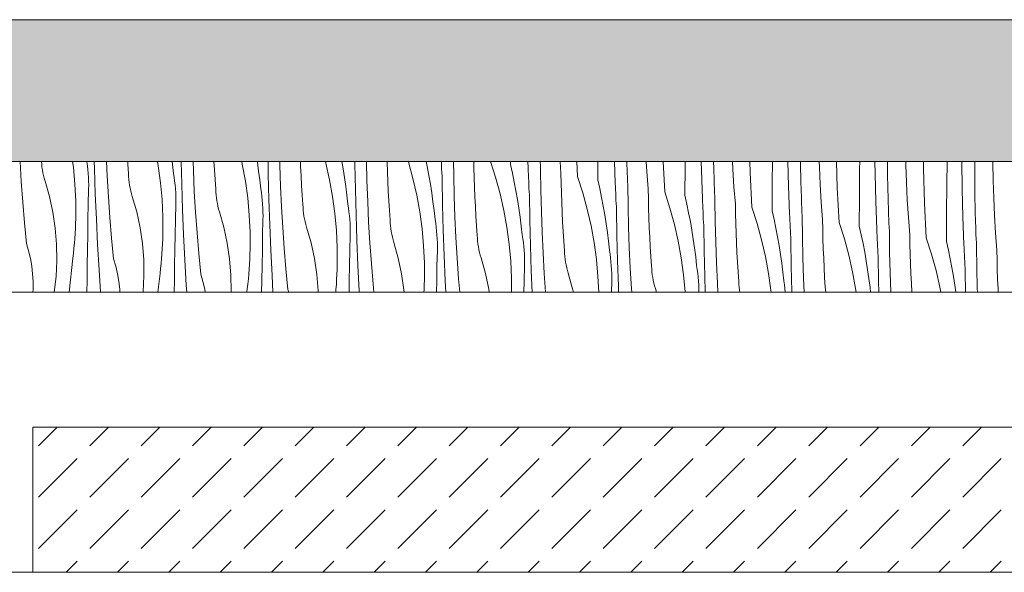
# Model space of a CAD drawing. Header units: millimetres. Extents: x -7814 to 55813, y 465 to 25965.
# Tile 46 of 112: x 33736 to 35092, y 20728 to 21489. Entities that reach past the tile are written whole.
import ezdxf

# ---------------------------------------------------------------- set-up
doc = ezdxf.new("R2010")
doc.units = ezdxf.units.MM
doc.layers.add('2D Drafting - General2', color=251, linetype='Continuous', lineweight=15)
doc.layers.add('2D Drafting - General81', color=251, linetype='Continuous', lineweight=20)

# ---------------------------------------------------------------- blocks, each defined once
blk = doc.blocks.new('*X24')
at = {"layer": '2D Drafting - General81', "linetype": 'Continuous'}
for p, q in [((-65077.6, 69519.4), (-65079.2, 69546.6)), ((-65049.4, 69543), (-65049.7, 69546.6)), ((-65049, 69539), (-65049.4, 69543)), ((-65048.4, 69535.1), (-65049, 69539)), ((-65006.9, 69546.6), (-65005.8, 69538.8)), ((-65005.8, 69538.8), (-65003.7, 69515.4)), ((-64987.1, 69546.3), (-64987.1, 69546.6)), ((-64986.4, 69540.9), (-64987.1, 69546.3)), ((-64985.8, 69535.6), (-64986.4, 69540.9)), ((-64976.7, 69536.9), (-64977, 69546.6)), ((-64959.3, 69526.8), (-64960.2, 69546.6)), ((-64930.8, 69543), (-64931, 69546.6)), ((-64929.8, 69529.7), (-64930.8, 69543)), ((-64890, 69546.6), (-64888.9, 69540.9)), ((-64888.9, 69540.9), (-64885.8, 69517.6)), ((-64869.6, 69546.6), (-64869.1, 69542.6)), ((-64869.1, 69542.6), (-64867.8, 69530.4)), ((-64856.6, 69515.7), (-64857.4, 69546.6)), ((-64840.5, 69534.2), (-64841, 69546.6)), ((-64811.5, 69535.1), (-64812.2, 69546.6)), ((-64773.9, 69546.6), (-64773.1, 69542.9)), ((-64773.1, 69542.9), (-64768.9, 69519.8)), ((-64752.5, 69546.6), (-64752.3, 69545.8)), ((-64752.3, 69545.8), (-64750.6, 69533.6)), ((-64737.4, 69529.5), (-64737.7, 69546.6)), ((-64721.5, 69541.6), (-64721.6, 69546.6)), ((-64720.5, 69513), (-64721.5, 69541.6)), ((-64692.9, 69540.5), (-64693.1, 69546.6)), ((-64692.2, 69527.2), (-64692.9, 69540.5)), ((-64658.7, 69546.6), (-64658.2, 69544.7)), ((-64658.2, 69544.7), (-64653, 69521.7)), ((-64635.9, 69546.6), (-64634.2, 69536.7)), ((-64618, 69543.2), (-64618.1, 69546.6)), ((-64617.4, 69508.3), (-64618, 69543.2)), ((-64601.4, 69520.4), (-64602.1, 69546.6)), ((-64573.8, 69546), (-64573.8, 69546.6)), ((-64573.3, 69532.6), (-64573.8, 69546)), ((-64544.5, 69546.6), (-64544.4, 69546.2)), ((-64544.4, 69546.2), (-64538.1, 69523.5)), ((-64520, 69546.6), (-64518.6, 69539.7)), ((-64518.6, 69539.7), (-64516.2, 69527.6)), ((-64499, 69545.4), (-64499.1, 69546.6)), ((-64498.8, 69540.7), (-64499, 69545.4)), ((-64498.6, 69536), (-64498.8, 69540.7)), ((-64482, 69527.8), (-64482.3, 69546.6)), ((-64454.1, 69538.1), (-64454.3, 69546.6)), ((-64453.7, 69524.8), (-64454.1, 69538.1)), ((-64431.3, 69546.6), (-64424.3, 69525)), ((-64403.7, 69542.5), (-64403.7, 69546.6)), ((-64403.7, 69542.5), (-64401, 69530.5)), ((-64379.6, 69538.2), (-64379.9, 69546.6)), ((-64379.4, 69533.6), (-64379.6, 69538.2)), ((-64362.8, 69546.3), (-64362.8, 69546.6)), ((-64362.6, 69540.7), (-64362.8, 69546.3)), ((-64362.3, 69535.2), (-64362.6, 69540.7)), ((-64334.3, 69530.3), (-64335.5, 69546.6)), ((-64311.5, 69526.2), (-64312.5, 69546.6)), ((-64283.6, 69521.3), (-64283.5, 69546.6)), ((-64259.5, 69517.1), (-64260.6, 69546.6)), ((-64243.4, 69541.8), (-64243.5, 69546.6)), ((-64243.2, 69536.2), (-64243.4, 69541.8)), ((-64216, 69533.2), (-64216.8, 69546.6)), ((-64191.4, 69505.1), (-64193.6, 69546.6)), ((-64163.6, 69500.2), (-64163.3, 69539.5)), ((-64163.3, 69539.5), (-64163.3, 69546.6)), ((-64140.8, 69534), (-64141.1, 69546.6)), ((-64123.8, 69537.2), (-64124, 69546.6)), ((-64123.7, 69531.7), (-64123.8, 69537.2)), ((-64097.4, 69536.1), (-64097.9, 69546.6)), ((-64073.9, 69531.6), (-64074.3, 69546.6)), ((-64043.3, 69518.3), (-64043.1, 69546.6)), ((-64020.8, 69512.9), (-64021.6, 69546.6)), ((-64003.7, 69516.1), (-64004.4, 69546.6)), ((-63978.4, 69539), (-63978.6, 69546.6)), ((-63977.3, 69514.9), (-63978.4, 69539)), ((-63953.8, 69510.5), (-63954.9, 69546.6)), ((-63922.9, 69536.5), (-63922.8, 69546.6)), ((-63901.7, 69529.8), (-63901.9, 69546.6)), ((-63884.4, 69527.9), (-63884.5, 69546.6)), ((-63859.1, 69542), (-63859.1, 69546.6)), ((-63858.4, 69517.9), (-63859.1, 69542)), ((-63835.2, 69537.1), (-63835.2, 69546.6)), ((-63802.9, 69515.3), (-63802.6, 69546.6)), ((-63781.6, 69508.7), (-63782.2, 69546.6)), ((-63764.5, 69539.8), (-63764.5, 69546.6)), ((-63764.3, 69506.8), (-63764.5, 69539.8)), ((-63739.4, 69545), (-63739.4, 69546.6)), ((-63739, 69520.8), (-63739.4, 69545)), ((-65047.7, 69531.3), (-65048.4, 69535.1)), ((-65046.8, 69527.4), (-65047.7, 69531.3)), ((-65045.8, 69523.6), (-65046.8, 69527.4)), ((-65044.7, 69519.8), (-65045.8, 69523.6)), ((-64985.3, 69530.2), (-64985.8, 69535.6)), ((-64985, 69524.9), (-64985.3, 69530.2)), ((-64984.8, 69519.5), (-64985, 69524.9)), ((-64975.6, 69502), (-64976.7, 69536.9)), ((-64957.6, 69498.3), (-64959.3, 69526.8)), ((-64929.7, 69525.7), (-64929.8, 69529.7)), ((-64929.4, 69521.8), (-64929.7, 69525.7)), ((-64867, 69525.1), (-64867.8, 69530.4)), ((-64866.3, 69519.8), (-64867, 69525.1)), ((-64839.2, 69505.6), (-64840.5, 69534.2)), ((-64810.7, 69521.8), (-64811.5, 69535.1)), ((-64750.6, 69533.6), (-64749.1, 69521.5)), ((-64736.6, 69494.6), (-64737.4, 69529.5)), ((-64691.5, 69513.9), (-64692.2, 69527.2)), ((-64634.2, 69536.7), (-64632.3, 69524.6)), ((-64632.3, 69524.6), (-64630.5, 69512.5)), ((-64572.8, 69519.3), (-64573.3, 69532.6)), ((-64516.2, 69527.6), (-64514.1, 69515.6)), ((-64498.4, 69531.4), (-64498.6, 69536)), ((-64498.1, 69526.7), (-64498.4, 69531.4)), ((-64497.9, 69522), (-64498.1, 69526.7)), ((-64481.4, 69499.2), (-64482, 69527.8)), ((-64453.3, 69511.5), (-64453.7, 69524.8)), ((-64424.3, 69525), (-64418.1, 69502.3)), ((-64401, 69530.5), (-64398.5, 69518.5)), ((-64379.2, 69528.9), (-64379.4, 69533.6)), ((-64379, 69524.2), (-64379.2, 69528.9)), ((-64378.7, 69519.5), (-64379, 69524.2)), ((-64362, 69506.6), (-64362.3, 69535.2)), ((-64334, 69516.9), (-64334.3, 69530.3)), ((-64311.5, 69526.2), (-64304.2, 69503.8)), ((-64243, 69530.7), (-64243.2, 69536.2)), ((-64242.7, 69525.1), (-64243, 69530.7)), ((-64242.5, 69519.6), (-64242.7, 69525.1)), ((-64214.2, 69509.1), (-64216, 69533.2)), ((-64139.4, 69495.9), (-64140.8, 69534)), ((-64123.5, 69526.1), (-64123.7, 69531.7)), ((-64123.3, 69520.6), (-64123.5, 69526.1)), ((-64096, 69512), (-64097.4, 69536.1)), ((-64071.3, 69483.9), (-64073.9, 69531.6)), ((-63923.2, 69497.2), (-63922.9, 69536.5)), ((-63900.7, 69491.7), (-63901.7, 69529.8)), ((-63883.7, 69494.9), (-63884.4, 69527.9)), ((-63833.7, 69489.3), (-63835.2, 69537.1)), ((-65075.6, 69490.9), (-65077.6, 69519.4)), ((-65038.6, 69498.5), (-65044.7, 69519.8)), ((-65003.7, 69515.4), (-65002.6, 69491.9)), ((-64984.7, 69514.1), (-64984.8, 69519.5)), ((-64984.8, 69508.7), (-64984.7, 69514.1)), ((-64928.9, 69517.9), (-64929.4, 69521.8)), ((-64928.3, 69514), (-64928.9, 69517.9)), ((-64927.6, 69510.1), (-64928.3, 69514)), ((-64926.7, 69506.2), (-64927.6, 69510.1)), ((-64885.8, 69517.6), (-64883.6, 69494.2)), ((-64865.7, 69514.4), (-64866.3, 69519.8)), ((-64865.3, 69509.1), (-64865.7, 69514.4)), ((-64855.5, 69480.8), (-64856.6, 69515.7)), ((-64809.8, 69508.5), (-64810.7, 69521.8)), ((-64768.9, 69519.8), (-64765.7, 69496.5)), ((-64749.1, 69521.5), (-64747.7, 69509.3)), ((-64719.1, 69484.4), (-64720.5, 69513)), ((-64690.6, 69500.6), (-64691.5, 69513.9)), ((-64653, 69521.7), (-64648.8, 69498.6)), ((-64630.5, 69512.5), (-64629, 69500.3)), ((-64600.4, 69491.8), (-64601.4, 69520.4)), ((-64572.1, 69506), (-64572.8, 69519.3)), ((-64538.1, 69523.5), (-64532.9, 69500.6)), ((-64514.1, 69515.6), (-64512.2, 69503.4)), ((-64497.3, 69487.1), (-64497.9, 69522)), ((-64452.7, 69498.2), (-64453.3, 69511.5)), ((-64398.5, 69518.5), (-64396.2, 69506.5)), ((-64378.5, 69514.9), (-64378.7, 69519.5)), ((-64378.3, 69510.2), (-64378.5, 69514.9)), ((-64378.1, 69505.5), (-64378.3, 69510.2)), ((-64333.7, 69503.6), (-64334, 69516.9)), ((-64283.6, 69521.3), (-64280.9, 69509.4)), ((-64259.3, 69512.4), (-64259.5, 69517.1)), ((-64259.1, 69507.7), (-64259.3, 69512.4)), ((-64242.2, 69514), (-64242.5, 69519.6)), ((-64241.9, 69485.4), (-64242.2, 69514)), ((-64123.1, 69515), (-64123.3, 69520.6)), ((-64122.9, 69509.5), (-64123.1, 69515)), ((-64094.1, 69487.9), (-64096, 69512)), ((-64043.5, 69479), (-64043.3, 69518.3)), ((-64019.4, 69474.7), (-64020.8, 69512.9)), ((-64003.6, 69510.5), (-64003.7, 69516.1)), ((-64003.4, 69505), (-64003.6, 69510.5)), ((-63975.9, 69490.8), (-63977.3, 69514.9)), ((-63951.2, 69462.7), (-63953.8, 69510.5)), ((-63857.3, 69493.8), (-63858.4, 69517.9)), ((-63803.1, 69476), (-63802.9, 69515.3)), ((-63738.3, 69496.7), (-63739, 69520.8)), ((-65034, 69476.8), (-65038.6, 69498.5)), ((-64985.2, 69487.8), (-64984.8, 69508.7)), ((-64974.1, 69467.1), (-64975.6, 69502)), ((-64955.5, 69469.8), (-64957.6, 69498.3)), ((-64925.7, 69502.4), (-64926.7, 69506.2)), ((-64924.6, 69498.6), (-64925.7, 69502.4)), ((-64918.6, 69477.3), (-64924.6, 69498.6)), ((-64864.9, 69503.7), (-64865.3, 69509.1)), ((-64864.8, 69498.3), (-64864.9, 69503.7)), ((-64864.7, 69492.9), (-64864.8, 69498.3)), ((-64837.5, 69477.1), (-64839.2, 69505.6)), ((-64809.6, 69504.6), (-64809.8, 69508.5)), ((-64809.3, 69500.6), (-64809.6, 69504.6)), ((-64808.8, 69496.7), (-64809.3, 69500.6)), ((-64808.2, 69492.8), (-64808.8, 69496.7)), ((-64765.7, 69496.5), (-64763.6, 69473)), ((-64746.9, 69503.9), (-64747.7, 69509.3)), ((-64746.2, 69498.6), (-64746.9, 69503.9)), ((-64745.7, 69493.3), (-64746.2, 69498.6)), ((-64689.7, 69487.3), (-64690.6, 69500.6)), ((-64648.8, 69498.6), (-64645.6, 69475.3)), ((-64629, 69500.3), (-64627.7, 69488.1)), ((-64616.5, 69473.4), (-64617.4, 69508.3)), ((-64571.4, 69492.7), (-64572.1, 69506)), ((-64532.9, 69500.6), (-64528.7, 69477.4)), ((-64512.2, 69503.4), (-64510.5, 69491.3)), ((-64480.3, 69470.7), (-64481.4, 69499.2)), ((-64452.1, 69484.9), (-64452.7, 69498.2)), ((-64418.1, 69502.3), (-64412.9, 69479.4)), ((-64396.2, 69506.5), (-64394.1, 69494.4)), ((-64377.8, 69500.8), (-64378.1, 69505.5)), ((-64377.2, 69465.9), (-64377.8, 69500.8)), ((-64361.3, 69478), (-64362, 69506.6)), ((-64333.2, 69490.3), (-64333.7, 69503.6)), ((-64304.2, 69503.8), (-64298, 69481.2)), ((-64280.9, 69509.4), (-64278.4, 69497.3)), ((-64278.4, 69497.3), (-64276.1, 69485.3)), ((-64258.9, 69503), (-64259.1, 69507.7)), ((-64258.7, 69498.4), (-64258.9, 69503)), ((-64258.5, 69493.7), (-64258.7, 69498.4)), ((-64213.9, 69495.8), (-64214.2, 69509.1)), ((-64191.4, 69505.1), (-64184.2, 69482.7)), ((-64163.6, 69500.2), (-64160.9, 69488.2)), ((-64122.7, 69503.9), (-64122.9, 69509.5)), ((-64122.4, 69498.4), (-64122.7, 69503.9)), ((-64122.2, 69492.9), (-64122.4, 69498.4)), ((-64003.2, 69499.4), (-64003.4, 69505)), ((-64003, 69493.9), (-64003.2, 69499.4)), ((-63923.4, 69457.8), (-63923.2, 69497.2)), ((-63780.6, 69470.5), (-63781.6, 69508.7)), ((-63763.6, 69473.7), (-63764.3, 69506.8)), ((-63737.2, 69472.6), (-63738.3, 69496.7)), ((-65073.2, 69462.4), (-65075.6, 69490.9)), ((-65002.6, 69491.9), (-65002.6, 69468.4)), ((-64985.7, 69466.9), (-64985.2, 69487.8)), ((-64883.6, 69494.2), (-64882.5, 69470.7)), ((-64865.2, 69466.7), (-64864.7, 69487.6)), ((-64864.7, 69487.6), (-64864.7, 69492.9)), ((-64807.5, 69488.9), (-64808.2, 69492.8)), ((-64806.7, 69485.1), (-64807.5, 69488.9)), ((-64805.7, 69481.2), (-64806.7, 69485.1)), ((-64745.2, 69487.9), (-64745.7, 69493.3)), ((-64744.9, 69482.5), (-64745.2, 69487.9)), ((-64735.4, 69459.7), (-64736.6, 69494.6)), ((-64717.4, 69455.9), (-64719.1, 69484.4)), ((-64689.5, 69483.4), (-64689.7, 69487.3)), ((-64689.2, 69479.4), (-64689.5, 69483.4)), ((-64626.9, 69482.8), (-64627.7, 69488.1)), ((-64599.1, 69463.3), (-64600.4, 69491.8)), ((-64570.6, 69479.4), (-64571.4, 69492.7)), ((-64510.5, 69491.3), (-64508.9, 69479.1)), ((-64496.4, 69452.2), (-64497.3, 69487.1)), ((-64451.3, 69471.6), (-64452.1, 69484.9)), ((-64394.1, 69494.4), (-64392.1, 69482.3)), ((-64332.6, 69477), (-64333.2, 69490.3)), ((-64276.1, 69485.3), (-64274, 69473.2)), ((-64258.2, 69489), (-64258.5, 69493.7)), ((-64258, 69484.4), (-64258.2, 69489)), ((-64257.8, 69479.7), (-64258, 69484.4)), ((-64241.2, 69456.9), (-64241.9, 69485.4)), ((-64213.6, 69482.4), (-64213.9, 69495.8)), ((-64160.9, 69488.2), (-64158.4, 69476.2)), ((-64139.2, 69491.2), (-64139.4, 69495.9)), ((-64139, 69486.5), (-64139.2, 69491.2)), ((-64138.8, 69481.9), (-64139, 69486.5)), ((-64121.8, 69464.3), (-64122.2, 69492.9)), ((-64093.9, 69474.6), (-64094.1, 69487.9)), ((-64071.3, 69483.9), (-64064.1, 69461.5)), ((-64002.8, 69488.3), (-64003, 69493.9)), ((-64002.6, 69482.8), (-64002.8, 69488.3)), ((-63974.1, 69466.7), (-63975.9, 69490.8)), ((-63899.3, 69453.6), (-63900.7, 69491.7)), ((-63883.5, 69489.3), (-63883.7, 69494.9)), ((-63883.3, 69483.8), (-63883.5, 69489.3)), ((-63883.2, 69478.2), (-63883.3, 69483.8)), ((-63855.8, 69469.6), (-63857.3, 69493.8)), ((-63831.2, 69441.5), (-63833.7, 69489.3)), ((-65030.8, 69454.8), (-65034, 69476.8)), ((-64953.2, 69441.3), (-64955.5, 69469.8)), ((-64913.9, 69455.6), (-64918.6, 69477.3)), ((-64882.5, 69470.7), (-64882.5, 69447.2)), ((-64854, 69446), (-64855.5, 69480.8)), ((-64835.5, 69448.6), (-64837.5, 69477.1)), ((-64804.5, 69477.5), (-64805.7, 69481.2)), ((-64798.5, 69456.1), (-64804.5, 69477.5)), ((-64763.6, 69473), (-64762.5, 69449.5)), ((-64744.7, 69477.1), (-64744.9, 69482.5)), ((-64744.6, 69471.8), (-64744.7, 69477.1)), ((-64744.7, 69466.4), (-64744.6, 69471.8)), ((-64688.8, 69475.5), (-64689.2, 69479.4)), ((-64688.2, 69471.6), (-64688.8, 69475.5)), ((-64687.5, 69467.7), (-64688.2, 69471.6)), ((-64645.6, 69475.3), (-64643.5, 69451.9)), ((-64626.2, 69477.4), (-64626.9, 69482.8)), ((-64625.6, 69472.1), (-64626.2, 69477.4)), ((-64625.1, 69466.7), (-64625.6, 69472.1)), ((-64615.3, 69438.5), (-64616.5, 69473.4)), ((-64569.6, 69466.2), (-64570.6, 69479.4)), ((-64528.7, 69477.4), (-64525.6, 69454.1)), ((-64508.9, 69479.1), (-64507.6, 69466.9)), ((-64479, 69442.1), (-64480.3, 69470.7)), ((-64450.5, 69458.3), (-64451.3, 69471.6)), ((-64412.9, 69479.4), (-64408.7, 69456.3)), ((-64392.1, 69482.3), (-64390.4, 69470.1)), ((-64390.4, 69470.1), (-64388.9, 69457.9)), ((-64360.3, 69449.5), (-64361.3, 69478)), ((-64332, 69463.7), (-64332.6, 69477)), ((-64298, 69481.2), (-64292.8, 69458.2)), ((-64274, 69473.2), (-64272.1, 69461.1)), ((-64257.2, 69444.8), (-64257.8, 69479.7)), ((-64213.1, 69469.1), (-64213.6, 69482.4)), ((-64184.2, 69482.7), (-64177.9, 69460)), ((-64158.4, 69476.2), (-64156, 69464.1)), ((-64138.6, 69477.2), (-64138.8, 69481.9)), ((-64138.4, 69472.5), (-64138.6, 69477.2)), ((-64138.2, 69467.9), (-64138.4, 69472.5)), ((-64093.5, 69461.3), (-64093.9, 69474.6)), ((-64043.5, 69479), (-64040.8, 69467)), ((-64019.2, 69470), (-64019.4, 69474.7)), ((-64019, 69465.4), (-64019.2, 69470)), ((-64002.4, 69477.2), (-64002.6, 69482.8)), ((-64002.1, 69471.7), (-64002.4, 69477.2)), ((-64001.8, 69443.1), (-64002.1, 69471.7)), ((-63883, 69472.7), (-63883.2, 69478.2)), ((-63882.8, 69467.2), (-63883, 69472.7)), ((-63854, 69445.6), (-63855.8, 69469.6)), ((-63803.4, 69436.6), (-63803.1, 69476)), ((-63779.2, 69432.4), (-63780.6, 69470.5)), ((-63763.4, 69468.2), (-63763.6, 69473.7)), ((-63735.8, 69448.5), (-63737.2, 69472.6)), ((-65070.5, 69434), (-65073.2, 69462.4)), ((-65003, 69454.6), (-65002.7, 69461.5)), ((-65002.7, 69461.5), (-65002.6, 69468.4)), ((-64986, 69446.1), (-64985.7, 69466.9)), ((-64972.4, 69432.3), (-64974.1, 69467.1)), ((-64865.6, 69445.8), (-64865.2, 69466.7)), ((-64793.9, 69434.4), (-64798.5, 69456.1)), ((-64745.1, 69445.5), (-64744.7, 69466.4)), ((-64734, 69424.8), (-64735.4, 69459.7)), ((-64715.4, 69427.4), (-64717.4, 69455.9)), ((-64686.6, 69463.9), (-64687.5, 69467.7)), ((-64685.6, 69460.1), (-64686.6, 69463.9)), ((-64684.5, 69456.3), (-64685.6, 69460.1)), ((-64678.4, 69434.9), (-64684.5, 69456.3)), ((-64624.8, 69461.4), (-64625.1, 69466.7)), ((-64624.6, 69456), (-64624.8, 69461.4)), ((-64624.5, 69450.6), (-64624.6, 69456)), ((-64597.4, 69434.7), (-64599.1, 69463.3)), ((-64569.5, 69462.2), (-64569.6, 69466.2)), ((-64569.2, 69458.3), (-64569.5, 69462.2)), ((-64568.7, 69454.4), (-64569.2, 69458.3)), ((-64506.8, 69461.6), (-64507.6, 69466.9)), ((-64506.1, 69456.3), (-64506.8, 69461.6)), ((-64505.5, 69450.9), (-64506.1, 69456.3)), ((-64449.6, 69445), (-64450.5, 69458.3)), ((-64408.7, 69456.3), (-64405.5, 69433)), ((-64388.9, 69457.9), (-64387.5, 69445.7)), ((-64376.4, 69431), (-64377.2, 69465.9)), ((-64331.3, 69450.4), (-64332, 69463.7)), ((-64292.8, 69458.2), (-64288.6, 69435.1)), ((-64272.1, 69461.1), (-64270.3, 69448.9)), ((-64240.2, 69428.3), (-64241.2, 69456.9)), ((-64212.6, 69455.8), (-64213.1, 69469.1)), ((-64211.9, 69442.5), (-64212.6, 69455.8)), ((-64177.9, 69460), (-64172.7, 69437.1)), ((-64156, 69464.1), (-64153.9, 69452)), ((-64137.9, 69463.2), (-64138.2, 69467.9)), ((-64137.7, 69458.5), (-64137.9, 69463.2)), ((-64137.1, 69423.6), (-64137.7, 69458.5)), ((-64121.2, 69435.7), (-64121.8, 69464.3)), ((-64093.1, 69448), (-64093.5, 69461.3)), ((-64064.1, 69461.5), (-64057.9, 69438.8)), ((-64040.8, 69467), (-64038.3, 69455)), ((-64018.8, 69460.7), (-64019, 69465.4)), ((-64018.5, 69456), (-64018.8, 69460.7)), ((-64018.3, 69451.4), (-64018.5, 69456)), ((-63973.8, 69453.4), (-63974.1, 69466.7)), ((-63951.2, 69462.7), (-63944, 69440.3)), ((-63923.4, 69457.8), (-63920.7, 69445.8)), ((-63882.5, 69461.6), (-63882.8, 69467.2)), ((-63882.3, 69456.1), (-63882.5, 69461.6)), ((-63882, 69450.5), (-63882.3, 69456.1)), ((-63763.3, 69462.6), (-63763.4, 69468.2)), ((-63763.1, 69457.1), (-63763.3, 69462.6)), ((-63762.9, 69451.5), (-63763.1, 69457.1)), ((-65029, 69432.7), (-65030.8, 69454.8)), ((-65003.8, 69440.9), (-65003.4, 69447.8)), ((-65003.4, 69447.8), (-65003, 69454.6)), ((-64986.4, 69425.2), (-64986, 69446.1)), ((-64910.7, 69433.6), (-64913.9, 69455.6)), ((-64882.7, 69440.3), (-64882.5, 69447.2)), ((-64866, 69424.9), (-64865.6, 69445.8)), ((-64852.3, 69411.1), (-64854, 69446)), ((-64833.1, 69420.1), (-64835.5, 69448.6)), ((-64762.5, 69449.5), (-64762.4, 69426)), ((-64745.5, 69424.6), (-64745.1, 69445.5)), ((-64643.5, 69451.9), (-64642.4, 69428.4)), ((-64625, 69424.3), (-64624.6, 69445.2)), ((-64624.6, 69445.2), (-64624.5, 69450.6)), ((-64568.1, 69450.4), (-64568.7, 69454.4)), ((-64567.4, 69446.6), (-64568.1, 69450.4)), ((-64566.5, 69442.7), (-64567.4, 69446.6)), ((-64565.5, 69438.9), (-64566.5, 69442.7)), ((-64525.6, 69454.1), (-64523.4, 69430.7)), ((-64505.1, 69445.6), (-64505.5, 69450.9)), ((-64504.7, 69440.2), (-64505.1, 69445.6)), ((-64495.3, 69417.3), (-64496.4, 69452.2)), ((-64449.4, 69441), (-64449.6, 69445)), ((-64386.7, 69440.4), (-64387.5, 69445.7)), ((-64358.9, 69420.9), (-64360.3, 69449.5)), ((-64330.4, 69437.1), (-64331.3, 69450.4)), ((-64270.3, 69448.9), (-64268.8, 69436.8)), ((-64256.3, 69409.9), (-64257.2, 69444.8)), ((-64211.2, 69429.2), (-64211.9, 69442.5)), ((-64153.9, 69452), (-64152, 69439.9)), ((-64092.5, 69434.7), (-64093.1, 69448)), ((-64038.3, 69455), (-64036, 69443)), ((-64036, 69443), (-64033.8, 69430.9)), ((-64018.1, 69446.7), (-64018.3, 69451.4)), ((-64017.9, 69442), (-64018.1, 69446.7)), ((-64001.1, 69414.5), (-64001.8, 69443.1)), ((-63973.4, 69440.1), (-63973.8, 69453.4)), ((-63920.7, 69445.8), (-63918.2, 69433.8)), ((-63899.1, 69448.9), (-63899.3, 69453.6)), ((-63898.9, 69444.2), (-63899.1, 69448.9)), ((-63898.7, 69439.5), (-63898.9, 69444.2)), ((-63881.7, 69421.9), (-63882, 69450.5)), ((-63853.7, 69432.2), (-63854, 69445.6)), ((-63762.7, 69446), (-63762.9, 69451.5)), ((-63762.5, 69440.4), (-63762.7, 69446)), ((-63733.9, 69424.4), (-63735.8, 69448.5)), ((-65067.5, 69423.7), (-65070.5, 69434)), ((-65028.6, 69410.5), (-65029, 69432.7)), ((-65005, 69427.2), (-65004.4, 69434.1)), ((-65004.4, 69434.1), (-65003.8, 69440.9)), ((-64970.4, 69397.4), (-64972.4, 69432.3)), ((-64950.5, 69412.8), (-64953.2, 69441.3)), ((-64908.9, 69411.5), (-64910.7, 69433.6)), ((-64883.3, 69426.6), (-64882.9, 69433.5)), ((-64882.9, 69433.5), (-64882.7, 69440.3)), ((-64790.6, 69412.5), (-64793.9, 69434.4)), ((-64673.8, 69413.2), (-64678.4, 69434.9)), ((-64613.9, 69403.6), (-64615.3, 69438.5)), ((-64595.3, 69406.2), (-64597.4, 69434.7)), ((-64564.4, 69435.1), (-64565.5, 69438.9)), ((-64558.4, 69413.8), (-64564.4, 69435.1)), ((-64523.4, 69430.7), (-64522.3, 69407.2)), ((-64504.5, 69434.8), (-64504.7, 69440.2)), ((-64504.5, 69429.4), (-64504.5, 69434.8)), ((-64504.5, 69424), (-64504.5, 69429.4)), ((-64477.3, 69413.6), (-64479, 69442.1)), ((-64449.1, 69437.1), (-64449.4, 69441)), ((-64448.6, 69433.2), (-64449.1, 69437.1)), ((-64448, 69429.3), (-64448.6, 69433.2)), ((-64447.3, 69425.4), (-64448, 69429.3)), ((-64405.5, 69433), (-64403.4, 69409.5)), ((-64386, 69435.1), (-64386.7, 69440.4)), ((-64385.4, 69429.7), (-64386, 69435.1)), ((-64385, 69424.4), (-64385.4, 69429.7)), ((-64375.2, 69396.1), (-64376.4, 69431)), ((-64329.5, 69423.8), (-64330.4, 69437.1)), ((-64288.6, 69435.1), (-64285.4, 69411.8)), ((-64268.8, 69436.8), (-64267.5, 69424.6)), ((-64210.4, 69415.9), (-64211.2, 69429.2)), ((-64172.7, 69437.1), (-64168.5, 69413.9)), ((-64152, 69439.9), (-64150.3, 69427.8)), ((-64120.1, 69407.1), (-64121.2, 69435.7)), ((-64091.9, 69421.4), (-64092.5, 69434.7)), ((-64057.9, 69438.8), (-64052.7, 69415.9)), ((-64033.8, 69430.9), (-64031.9, 69418.8)), ((-64017.6, 69437.3), (-64017.9, 69442)), ((-64017, 69402.4), (-64017.6, 69437.3)), ((-63973, 69426.8), (-63973.4, 69440.1)), ((-63944, 69440.3), (-63937.8, 69417.6)), ((-63918.2, 69433.8), (-63915.9, 69421.8)), ((-63898.5, 69434.9), (-63898.7, 69439.5)), ((-63898.3, 69430.2), (-63898.5, 69434.9)), ((-63898, 69425.5), (-63898.3, 69430.2)), ((-63853.4, 69418.9), (-63853.7, 69432.2)), ((-63831.2, 69441.5), (-63824, 69419.2)), ((-63803.4, 69436.6), (-63800.7, 69424.7)), ((-63779, 69427.7), (-63779.2, 69432.4)), ((-63762.2, 69434.9), (-63762.5, 69440.4)), ((-63762, 69429.3), (-63762.2, 69434.9)), ((-63761.6, 69400.8), (-63762, 69429.3)), ((-65065, 69413.3), (-65067.5, 69423.7)), ((-65006.5, 69413.6), (-65005.7, 69420.4)), ((-65005.7, 69420.4), (-65005, 69427.2)), ((-64986.7, 69404.3), (-64986.4, 69425.2)), ((-64884.3, 69412.9), (-64883.8, 69419.7)), ((-64883.8, 69419.7), (-64883.3, 69426.6)), ((-64866.3, 69404), (-64866, 69424.9)), ((-64830.4, 69391.6), (-64833.1, 69420.1)), ((-64762.9, 69412.3), (-64762.6, 69419.2)), ((-64762.6, 69419.2), (-64762.4, 69426)), ((-64745.9, 69403.7), (-64745.5, 69424.6)), ((-64732.2, 69389.9), (-64734, 69424.8)), ((-64713, 69398.9), (-64715.4, 69427.4)), ((-64642.4, 69428.4), (-64642.4, 69404.9)), ((-64625.5, 69403.4), (-64625, 69424.3)), ((-64505, 69403.2), (-64504.5, 69424)), ((-64493.8, 69382.4), (-64495.3, 69417.3)), ((-64446.5, 69421.5), (-64447.3, 69425.4)), ((-64445.5, 69417.7), (-64446.5, 69421.5)), ((-64444.3, 69413.9), (-64445.5, 69417.7)), ((-64384.7, 69419), (-64385, 69424.4)), ((-64384.5, 69413.6), (-64384.7, 69419)), ((-64357.2, 69392.4), (-64358.9, 69420.9)), ((-64329.3, 69419.9), (-64329.5, 69423.8)), ((-64329, 69415.9), (-64329.3, 69419.9)), ((-64328.6, 69412), (-64329, 69415.9)), ((-64266.7, 69419.3), (-64267.5, 69424.6)), ((-64266, 69413.9), (-64266.7, 69419.3)), ((-64238.9, 69399.8), (-64240.2, 69428.3)), ((-64209.4, 69402.6), (-64210.4, 69415.9)), ((-64150.3, 69427.8), (-64148.7, 69415.6)), ((-64148.7, 69415.6), (-64147.4, 69403.4)), ((-64136.2, 69388.7), (-64137.1, 69423.6)), ((-64091.1, 69408.1), (-64091.9, 69421.4)), ((-64052.7, 69415.9), (-64048.5, 69392.7)), ((-64031.9, 69418.8), (-64030.2, 69406.6)), ((-63972.4, 69413.5), (-63973, 69426.8)), ((-63937.8, 69417.6), (-63932.6, 69394.7)), ((-63915.9, 69421.8), (-63913.8, 69409.7)), ((-63897.8, 69420.8), (-63898, 69425.5)), ((-63897.6, 69416.2), (-63897.8, 69420.8)), ((-63897, 69381.3), (-63897.6, 69416.2)), ((-63881, 69393.4), (-63881.7, 69421.9)), ((-63852.9, 69405.6), (-63853.4, 69418.9)), ((-63824, 69419.2), (-63817.7, 69396.5)), ((-63800.7, 69424.7), (-63798.2, 69412.7)), ((-63778.8, 69423), (-63779, 69427.7)), ((-63778.6, 69418.4), (-63778.8, 69423)), ((-63778.4, 69413.7), (-63778.6, 69418.4)), ((-63733.7, 69411.1), (-63733.9, 69424.4)), ((-65063.2, 69402.7), (-65065, 69413.3)), ((-65061.9, 69392), (-65063.2, 69402.7)), ((-65029.7, 69388.4), (-65028.6, 69410.5)), ((-65011.8, 69366.6), (-65006.5, 69413.6)), ((-64987, 69383.4), (-64986.7, 69404.3)), ((-64947.4, 69402.5), (-64950.5, 69412.8)), ((-64945, 69392.1), (-64947.4, 69402.5)), ((-64908.6, 69389.4), (-64908.9, 69411.5)), ((-64885.6, 69399.2), (-64884.9, 69406.1)), ((-64884.9, 69406.1), (-64884.3, 69412.9)), ((-64866.6, 69383.1), (-64866.3, 69404)), ((-64850.3, 69376.2), (-64852.3, 69411.1)), ((-64788.9, 69390.4), (-64790.6, 69412.5)), ((-64763.7, 69398.6), (-64763.2, 69405.4)), ((-64763.2, 69405.4), (-64762.9, 69412.3)), ((-64746.2, 69382.8), (-64745.9, 69403.7)), ((-64670.6, 69391.3), (-64673.8, 69413.2)), ((-64642.5, 69398), (-64642.4, 69404.9)), ((-64625.8, 69382.5), (-64625.5, 69403.4)), ((-64612.2, 69368.7), (-64613.9, 69403.6)), ((-64593, 69377.8), (-64595.3, 69406.2)), ((-64553.7, 69392.1), (-64558.4, 69413.8)), ((-64522.3, 69407.2), (-64522.3, 69383.7)), ((-64505.4, 69382.3), (-64505, 69403.2)), ((-64475.3, 69385.1), (-64477.3, 69413.6)), ((-64438.3, 69392.6), (-64444.3, 69413.9)), ((-64403.4, 69409.5), (-64402.3, 69386)), ((-64384.9, 69382), (-64384.5, 69402.9)), ((-64384.4, 69408.3), (-64384.5, 69413.6)), ((-64384.5, 69402.9), (-64384.4, 69408.3)), ((-64328, 69408.1), (-64328.6, 69412)), ((-64327.2, 69404.2), (-64328, 69408.1)), ((-64326.4, 69400.4), (-64327.2, 69404.2)), ((-64285.4, 69411.8), (-64283.3, 69388.4)), ((-64265.4, 69408.6), (-64266, 69413.9)), ((-64264.9, 69403.2), (-64265.4, 69408.6)), ((-64264.6, 69397.8), (-64264.9, 69403.2)), ((-64255.1, 69375), (-64256.3, 69409.9)), ((-64209.3, 69398.7), (-64209.4, 69402.6)), ((-64168.5, 69413.9), (-64165.4, 69390.6)), ((-64146.6, 69398.1), (-64147.4, 69403.4)), ((-64118.8, 69378.6), (-64120.1, 69407.1)), ((-64090.3, 69394.8), (-64091.1, 69408.1)), ((-64030.2, 69406.6), (-64028.7, 69394.4)), ((-64016.2, 69367.5), (-64017, 69402.4)), ((-64000.1, 69386), (-64001.1, 69414.5)), ((-63971.8, 69400.2), (-63972.4, 69413.5)), ((-63913.8, 69409.7), (-63911.9, 69397.6)), ((-63852.4, 69392.3), (-63852.9, 69405.6)), ((-63798.2, 69412.7), (-63795.8, 69400.6)), ((-63778.2, 69409), (-63778.4, 69413.7)), ((-63778, 69404.3), (-63778.2, 69409)), ((-63777.7, 69399.7), (-63778, 69404.3)), ((-63733.3, 69397.8), (-63733.7, 69411.1)), ((-65061.3, 69381.3), (-65061.9, 69392)), ((-65032.3, 69366.6), (-65029.7, 69388.4)), ((-64968.3, 69366.6), (-64970.4, 69397.4)), ((-64943.1, 69381.5), (-64945, 69392.1)), ((-64909.7, 69367.2), (-64908.6, 69389.4)), ((-64889.3, 69366.6), (-64886.4, 69392.4)), ((-64886.4, 69392.4), (-64885.6, 69399.2)), ((-64827.3, 69381.4), (-64830.4, 69391.6)), ((-64788.5, 69368.2), (-64788.9, 69390.4)), ((-64764.8, 69384.9), (-64764.2, 69391.7)), ((-64764.2, 69391.7), (-64763.7, 69398.6)), ((-64730.9, 69366.6), (-64732.2, 69389.9)), ((-64710.3, 69370.5), (-64713, 69398.9)), ((-64668.8, 69369.2), (-64670.6, 69391.3)), ((-64643.2, 69384.3), (-64642.8, 69391.1)), ((-64642.8, 69391.1), (-64642.5, 69398)), ((-64550.5, 69370.1), (-64553.7, 69392.1)), ((-64433.6, 69370.9), (-64438.3, 69392.6)), ((-64374, 69366.6), (-64375.2, 69396.1)), ((-64355.4, 69366.6), (-64357.2, 69392.4)), ((-64325.4, 69396.5), (-64326.4, 69400.4)), ((-64324.3, 69392.8), (-64325.4, 69396.5)), ((-64318.2, 69371.4), (-64324.3, 69392.8)), ((-64283.3, 69388.4), (-64282.3, 69366.6)), ((-64264.4, 69392.5), (-64264.6, 69397.8)), ((-64264.3, 69387.1), (-64264.4, 69392.5)), ((-64237.2, 69371.2), (-64238.9, 69399.8)), ((-64209, 69394.8), (-64209.3, 69398.7)), ((-64208.5, 69390.8), (-64209, 69394.8)), ((-64207.9, 69386.9), (-64208.5, 69390.8)), ((-64165.4, 69390.6), (-64163.2, 69367.2)), ((-64145.9, 69392.8), (-64146.6, 69398.1)), ((-64145.3, 69387.4), (-64145.9, 69392.8)), ((-64135.5, 69366.6), (-64136.2, 69388.7)), ((-64089.4, 69381.5), (-64090.3, 69394.8)), ((-64048.5, 69392.7), (-64045.3, 69369.4)), ((-64028.7, 69394.4), (-64027.3, 69382.2)), ((-63971.1, 69386.9), (-63971.8, 69400.2)), ((-63932.6, 69394.7), (-63928.4, 69371.6)), ((-63911.9, 69397.6), (-63910.1, 69385.4)), ((-63880.1, 69366.6), (-63881, 69393.4)), ((-63851.7, 69379), (-63852.4, 69392.3)), ((-63817.7, 69396.5), (-63812.5, 69373.5)), ((-63795.8, 69400.6), (-63793.7, 69388.5)), ((-63793.7, 69388.5), (-63791.8, 69376.4)), ((-63777.5, 69395), (-63777.7, 69399.7)), ((-63777, 69366.6), (-63777.5, 69395)), ((-63761, 69372.2), (-63761.6, 69400.8)), ((-63732.9, 69384.5), (-63733.3, 69397.8)), ((-65061.3, 69370.6), (-65061.3, 69381.3)), ((-64987.2, 69366.6), (-64987, 69383.4)), ((-64941.9, 69370.9), (-64943.1, 69381.5)), ((-64866.8, 69366.6), (-64866.6, 69383.1)), ((-64849.6, 69366.6), (-64850.3, 69376.2)), ((-64824.9, 69370.9), (-64827.3, 69381.4)), ((-64766.4, 69371.2), (-64765.6, 69378)), ((-64765.6, 69378), (-64764.8, 69384.9)), ((-64746.5, 69366.6), (-64746.2, 69382.8)), ((-64644.2, 69370.6), (-64643.6, 69377.4)), ((-64643.6, 69377.4), (-64643.2, 69384.3)), ((-64626.1, 69366.6), (-64625.8, 69382.5)), ((-64591.9, 69366.6), (-64593, 69377.8)), ((-64522.7, 69370), (-64522.5, 69376.8)), ((-64522.5, 69376.8), (-64522.3, 69383.7)), ((-64505.7, 69366.6), (-64505.4, 69382.3)), ((-64493, 69366.6), (-64493.8, 69382.4)), ((-64473.7, 69366.6), (-64475.3, 69385.1)), ((-64402.3, 69386), (-64402.2, 69366.6)), ((-64385.2, 69366.6), (-64384.9, 69382)), ((-64264.7, 69366.6), (-64264.4, 69381.7)), ((-64264.4, 69381.7), (-64264.3, 69387.1)), ((-64254.8, 69366.6), (-64255.1, 69375)), ((-64207.2, 69383.1), (-64207.9, 69386.9)), ((-64206.3, 69379.2), (-64207.2, 69383.1)), ((-64205.3, 69375.4), (-64206.3, 69379.2)), ((-64204.2, 69371.6), (-64205.3, 69375.4)), ((-64144.9, 69382), (-64145.3, 69387.4)), ((-64144.5, 69376.7), (-64144.9, 69382)), ((-64144.3, 69371.3), (-64144.5, 69376.7)), ((-64118.1, 69366.6), (-64118.8, 69378.6)), ((-64089.2, 69377.5), (-64089.4, 69381.5)), ((-64088.9, 69373.6), (-64089.2, 69377.5)), ((-64026.5, 69376.9), (-64027.3, 69382.2)), ((-64025.8, 69371.6), (-64026.5, 69376.9)), ((-63999.2, 69366.6), (-64000.1, 69386)), ((-63970.2, 69373.6), (-63971.1, 69386.9)), ((-63910.1, 69385.4), (-63908.6, 69373.3)), ((-63896.6, 69366.6), (-63897, 69381.3)), ((-63851, 69366.6), (-63851.7, 69379)), ((-63791.8, 69376.4), (-63790.4, 69366.6)), ((-63732.3, 69371.1), (-63732.9, 69384.5)), ((-65061.5, 69366.6), (-65061.3, 69370.6)), ((-64941.6, 69366.6), (-64941.9, 69370.9)), ((-64909.7, 69366.6), (-64909.7, 69367.2)), ((-64824.1, 69366.6), (-64824.9, 69370.9)), ((-64788.6, 69366.6), (-64788.5, 69368.2)), ((-64766.9, 69366.6), (-64766.4, 69371.2)), ((-64709.2, 69366.6), (-64710.3, 69370.5)), ((-64668.7, 69366.6), (-64668.8, 69369.2)), ((-64644.5, 69366.6), (-64644.2, 69370.6)), ((-64612, 69366.6), (-64612.2, 69368.7)), ((-64550.2, 69366.6), (-64550.5, 69370.1)), ((-64522.9, 69366.6), (-64522.7, 69370)), ((-64433, 69366.6), (-64433.6, 69370.9)), ((-64317.2, 69366.6), (-64318.2, 69371.4)), ((-64236.8, 69366.6), (-64237.2, 69371.2)), ((-64202.8, 69366.6), (-64204.2, 69371.6)), ((-64163.2, 69367.2), (-64163.2, 69366.6)), ((-64144.3, 69366.6), (-64144.3, 69371.3)), ((-64088.4, 69369.7), (-64088.9, 69373.6)), ((-64088, 69366.6), (-64088.4, 69369.7)), ((-64045.3, 69369.4), (-64045, 69366.6)), ((-64025.3, 69366.6), (-64025.8, 69371.6)), ((-64016.1, 69366.6), (-64016.2, 69367.5)), ((-63969.7, 69366.6), (-63970.2, 69373.6)), ((-63928.4, 69371.6), (-63927.7, 69366.6)), ((-63908.6, 69373.3), (-63907.9, 69366.6)), ((-63812.5, 69373.5), (-63811.3, 69366.6)), ((-63760.8, 69366.6), (-63761, 69372.2)), ((-63732.1, 69366.6), (-63732.3, 69371.1))]:
    blk.add_line(p, q, dxfattribs=at)
blk = doc.blocks.new('Wype_nienie_26')
at = {"layer": '2D Drafting - General2', "linetype": 'Continuous'}
for p, q in [((-55900.3, 69546.6), (-72935.9, 69546.6)), ((-72935.9, 69366.6), (-55900.3, 69366.6))]:
    blk.add_line(p, q, dxfattribs=at)
at = {"layer": '2D Drafting - General81', "linetype": 'Continuous'}
blk.add_blockref('*X24', (0, 0), dxfattribs=at)

msp = doc.modelspace()

# ---------------------------------------------------------------- hatches: boundary and pattern name
at = {"layer": '2D Drafting - General81', "linetype": 'Continuous'}
h = msp.add_hatch(dxfattribs=at)
h.set_pattern_fill('SOLID___DASHED', color=256, style=0, pattern_type=2)
h.set_pattern_definition([(45, (98815.82, -48252.71), (-70.71068, 70.71068), []), (45, (98780.46, -48217.35), (-70.71068, 70.71068), [75, -25])])
h.paths.add_polyline_path([(42915.51, 21293.88), (42915.51, 21489.43), (25880.53, 21489.43), (25879.94, 21293.88)], flags=0)
h = msp.add_hatch(dxfattribs=at)
h.set_pattern_fill('BETON', color=256, style=0, pattern_type=2)
h.set_pattern_definition([(45, (98815.82, -48252.71), (-70.71068, 70.71068), [75, -25]), (45, (98815.82, -48182), (-70.71068, 70.71068), [75, -25])])
h.paths.add_polyline_path([(39735.64, 20728.1), (39735.64, 20928.1), (33754.22, 20928.1), (33754.22, 20728.1)], flags=0)

# ---------------------------------------------------------------- linework, layer by layer
at = {"layer": '2D Drafting - General2', "linetype": 'Continuous'}
msp.add_line((39724.92, 20728.19), (27765.64, 20728.19), dxfattribs=at)
at = {"layer": '2D Drafting - General2', "linetype": 'Continuous', "flags": 128}
for points in [[(42915.51, 21293.88), (42915.51, 21489.43), (25880.53, 21489.43), (25879.94, 21293.88)], [(39735.64, 20728.1), (39735.64, 20928.1), (33754.22, 20928.1), (33754.22, 20728.1)]]:
    msp.add_lwpolyline(points, close=True, dxfattribs=at)

# ---------------------------------------------------------------- block references
at = {"layer": '2D Drafting - General81', "linetype": 'Continuous'}
msp.add_blockref('Wype_nienie_26', (98815.82, -48252.71), dxfattribs=at)

doc.saveas('drawing.dxf')
